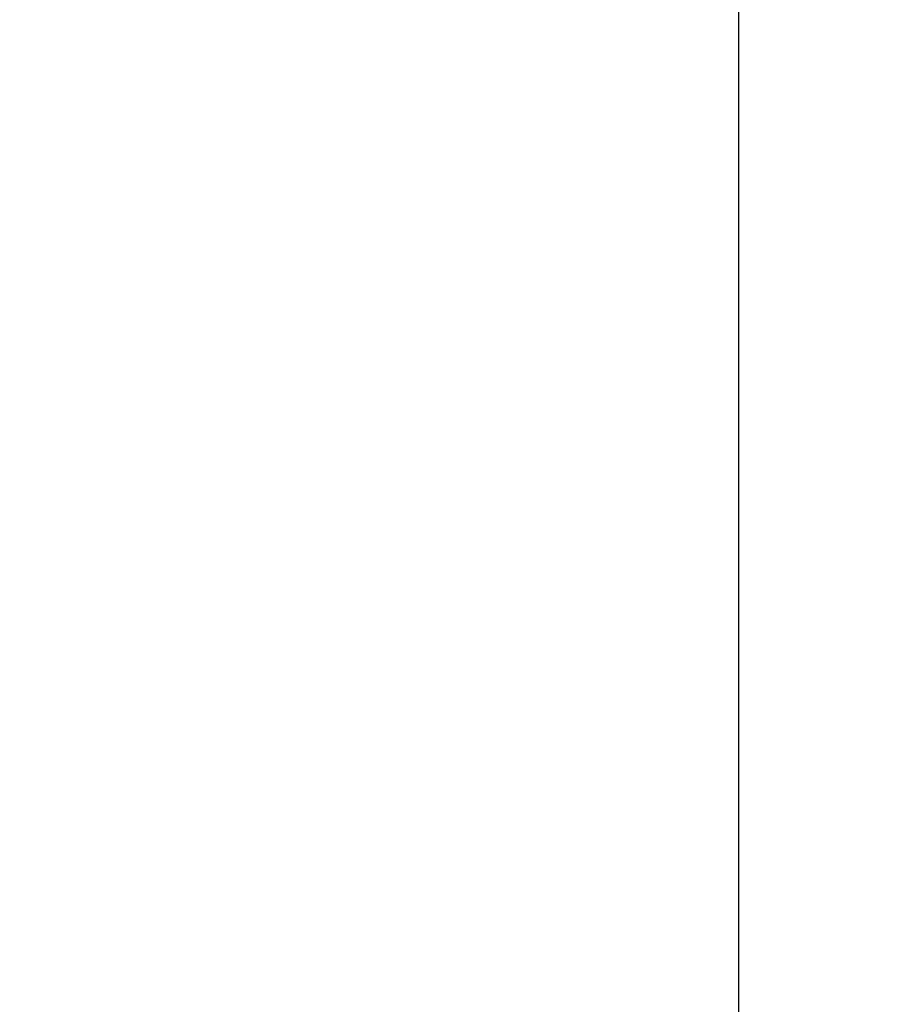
# Model space of a CAD drawing. Header units: millimetres. Extents: x 0 to 420, y 0 to 297.
# Tile 12 of 72: x 100.49 to 109.57, y 41.8 to 52.08. Entities that reach past the tile are written whole.
import ezdxf

# ---------------------------------------------------------------- set-up
doc = ezdxf.new("R2010")
doc.units = ezdxf.units.MM
doc.header["$LTSCALE"] = 23.1
doc.layers.get('0').update_dxf_attribs({"linetype": 'CONTINUOUS'})
doc.styles.get("Standard").update_dxf_attribs({"font": 'txt', "width": 0.6})
doc.dimstyles.new('DIMSTYLE_1', dxfattribs={"dimtxt": 4, "dimasz": 2.6, "dimexe": 1.2, "dimexo": 0.1, "dimgap": 1, "dimtad": 1, "dimzin": 0, "dimdsep": 46, "dimtxsty": 'Standard', "dimblk": '_FILLED', "dimblk1": '_FILLED', "dimblk2": '_FILLED', "dimcen": 0.09, "dimazin": 0, "dimtp": 0.01, "dimtm": 0.01, "dimtfac": 1, "dimtofl": 0, "dimtmove": 0, "dimatfit": 3, "dimldrblk": '_FILLED', "dimfxl": 1, "dimtolj": 1, "dimtzin": 0, "dimarcsym": 0})

# ---------------------------------------------------------------- blocks, each defined once
blk = doc.blocks.new('_FILLED')
at = {"color": 0, "linetype": 'ByBlock'}
blk.add_solid([(0, 0), (-1, 0.1923), (-1, -0.1923)], dxfattribs=at)
blk = doc.blocks.new('*D5')
at = {"color": 2, "linetype": 'Continuous', "transparency": 16777216}
for p, q in [((112.708, 130.351), (86.204, 130.351)), ((87.404, 130.351), (87.404, 69.949)), ((87.404, 9.548), (87.404, 69.949)), ((112.708, 9.548), (86.204, 9.548))]:
    blk.add_line(p, q, dxfattribs=at)
at = {"color": 2, "linetype": 'Continuous', "transparency": 16777216, "xscale": 2.6, "yscale": 2.6, "zscale": 2.6}
for p, rotation in [((87.404, 130.351), 90), ((87.404, 9.548), 270)]:
    blk.add_blockref('_FILLED', p, dxfattribs=dict(at, rotation=rotation))
at = {"color": 2, "linetype": 'Continuous', "transparency": 16777216, "insert": (82.404, 69.949), "char_height": 4, "width": 14.4, "attachment_point": 2, "rotation": 90, "line_spacing_factor": 0.9}
blk.add_mtext('120.80', dxfattribs=at)
blk = doc.blocks.new('*D6')
at = {"color": 2, "linetype": 'Continuous', "transparency": 16777216}
for p, q in [((108.467, 126.849), (94.204, 126.849)), ((95.404, 126.849), (95.404, 69.949)), ((95.404, 13.049), (95.404, 69.949)), ((108.467, 13.049), (94.204, 13.049))]:
    blk.add_line(p, q, dxfattribs=at)
at = {"color": 2, "linetype": 'Continuous', "transparency": 16777216, "xscale": 2.6, "yscale": 2.6, "zscale": 2.6}
for p, rotation in [((95.404, 126.849), 90), ((95.404, 13.049), 270)]:
    blk.add_blockref('_FILLED', p, dxfattribs=dict(at, rotation=rotation))
at = {"color": 2, "linetype": 'Continuous', "transparency": 16777216, "insert": (90.404, 69.949), "char_height": 4, "width": 14.4, "attachment_point": 2, "rotation": 90, "line_spacing_factor": 0.9}
blk.add_mtext('113.80', dxfattribs=at)

msp = doc.modelspace()

# ---------------------------------------------------------------- linework, layer by layer
at = {"color": 7, "linetype": 'Continuous'}
msp.add_line((108.004, 39.847), (108.004, 100.052), dxfattribs=at)

# ---------------------------------------------------------------- dimensions: what is measured, and where the dimension line sits
at = {"color": 2, "linetype": 'Continuous'}
for base, p1, p2, picture, middle in [((87.404, 9.548), (112.808, 130.351), (112.808, 9.548), '*D5', (87.404, 70.249)), ((95.404, 13.049), (108.567, 126.849), (108.567, 13.049), '*D6', (95.404, 70.249))]:
    dim = msp.add_linear_dim(base=base, p1=p1, p2=p2, angle=270, dimstyle='DIMSTYLE_1', dxfattribs=at)
    dim.commit()
    dim.dimension.update_dxf_attribs({"geometry": picture, "text_midpoint": middle, "dimtype": 160})

doc.saveas('drawing.dxf')
